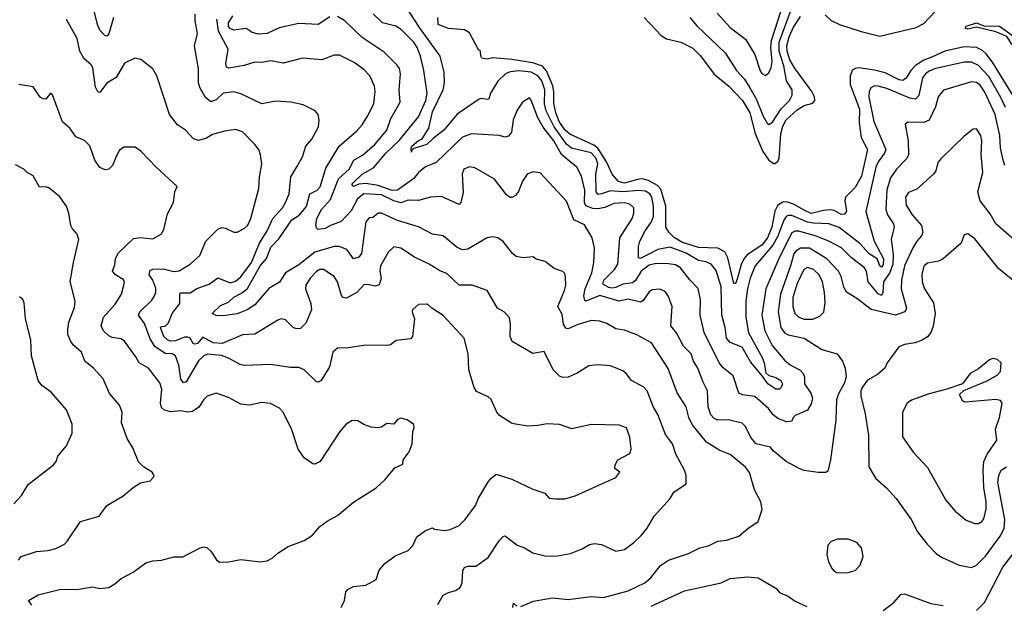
# Model space of a CAD drawing. Extents: x 1245432 to 1420865, y 606325 to 671314.
# Tile 87 of 256: x 1296719 to 1302312, y 641604 to 644923. Entities that reach past the tile are written whole.
import ezdxf

# ---------------------------------------------------------------- set-up
doc = ezdxf.new("R2010")
doc.units = 0

msp = doc.modelspace()

# ---------------------------------------------------------------- linework, layer by layer
at = {"layer": '0CON20XD'}
for points in [[(1301228.4, 643768.4), (1301195, 643774.2), (1301105, 643811.2), (1301085, 643811.4), (1301072.9, 643805), (1301059.5, 643785), (1301026.5, 643693.5), (1300998, 643642), (1300897.5, 643525), (1300869.1, 643455), (1300853.3, 643395), (1300844.8, 643324.8), (1300843.8, 643235), (1300859.6, 643145), (1300936.5, 643005), (1300948.3, 642975), (1300958.3, 642918.3), (1300975, 642902.9), (1301015, 642891.5), (1301042.2, 642875), (1301051.5, 642855), (1301045, 642834.4), (1301035, 642824.6), (1301015, 642826.1), (1300968.2, 642855), (1300939.6, 642899.6), (1300871.4, 642981.4), (1300823.7, 643063.7), (1300755, 643089.8), (1300734.8, 643114.8), (1300727, 643175), (1300707.6, 643245), (1300704.1, 643405.9), (1300675, 643498.6), (1300646.7, 643535), (1300617.7, 643547.7), (1300575, 643555.8), (1300505, 643597), (1300415, 643632.3), (1300345, 643618), (1300245, 643567.3), (1300235, 643571.2), (1300235.2, 643635), (1300241.6, 643665), (1300272, 643725), (1300308, 643775), (1300320, 643805), (1300320, 643865), (1300309.5, 643915), (1300298, 643935), (1300275, 643948.6), (1300235, 643952.3), (1300145, 643945.1), (1300075, 643951.6), (1300024.9, 643935.1), (1300005, 643930.6), (1299994, 643945), (1299991.9, 644045), (1300003.8, 644105), (1299993.9, 644135), (1299965, 644167.3), (1299852.9, 644192.9), (1299825, 644216), (1299754.6, 644315), (1299710.2, 644405), (1299701.1, 644445), (1299702.4, 644525), (1299685.9, 644575), (1299663.3, 644605), (1299624.5, 644625), (1299555, 644633.4), (1299505, 644626.8), (1299478.2, 644615), (1299435, 644573.3), (1299394.5, 644505), (1299385, 644472.5), (1299375, 644468.9), (1299345, 644475.3), (1299329.1, 644470.9), (1299205, 644387.3), (1299128.3, 644295), (1299069.4, 644250.6), (1299031.8, 644215), (1298958.9, 644191.1), (1298947.5, 644182.5), (1298945, 644170), (1298943.5, 644195), (1298947.5, 644205), (1298983.8, 644236.2), (1299005, 644246.6), (1299043.5, 644306.5), (1299065, 644400.5), (1299125.6, 644525), (1299133, 644565), (1299129.5, 644625), (1299107.3, 644715), (1298989.5, 644879.5), (1298887.9, 645037.9)], [(1300680.4, 644960.4), (1300755, 644878.5), (1300842.9, 644812.9), (1300894.7, 644724.7), (1300925, 644632.2), (1300935, 644616.7), (1300955, 644606.9), (1300975, 644621.4), (1300988.2, 644651.8), (1300993.9, 644686.1), (1300986.7, 644765), (1300990.7, 644805), (1301063.1, 645035)], [(1301295, 644950), (1301328.7, 644918.7), (1301375.9, 644895.9), (1301500, 644855), (1301605, 644830), (1301812.1, 644877.9), (1301855, 644901.2), (1301949.1, 645000.9)], [(1297252.7, 644935), (1297225, 644842.5), (1297215, 644830), (1297205, 644831.1), (1297175, 644863.1), (1297161.1, 644895), (1297143.5, 644965)], [(1298814.6, 643605.4), (1298768.1, 643525), (1298764.7, 643495), (1298772.7, 643455), (1298761.7, 643418.3), (1298739.2, 643410.8), (1298695, 643419.2), (1298675, 643417.2), (1298635, 643374.4), (1298575, 643341.1), (1298556, 643345), (1298547.3, 643357.3), (1298524.7, 643434.7), (1298505, 643465.6), (1298445, 643504.5), (1298425, 643504.6), (1298405, 643492.9), (1298369.2, 643455), (1298345.5, 643415), (1298342.7, 643395), (1298372.1, 643312.1), (1298376.9, 643275), (1298345, 643200), (1298315, 643170), (1298295, 643167.1), (1298275, 643174.4), (1298228.9, 643218.9), (1298205, 643224.4), (1298185, 643217.5), (1298055, 643137.3), (1297985, 643134.6), (1297868.6, 643085), (1297818, 643088), (1297759.7, 643120.3), (1297728.6, 643085), (1297715, 643080.6), (1297705, 643085.3), (1297687.4, 643115), (1297675, 643121.1), (1297655, 643119.8), (1297605, 643100), (1297575, 643098.5), (1297559.1, 643105), (1297538.9, 643125), (1297519.2, 643175), (1297525, 643182), (1297545, 643182.5), (1297565, 643201.1), (1297584.7, 643255.3), (1297628.9, 643311.1), (1297629.5, 643365), (1297635, 643372.7), (1297688.3, 643371.7), (1297725, 643397.1), (1297795, 643420.8), (1297845, 643457.3), (1297915, 643428.8), (1297945, 643437.6), (1297975, 643463.5), (1298035.4, 643545), (1298081.1, 643655), (1298124.7, 643725), (1298156.9, 643795), (1298211.5, 643855), (1298230, 643885), (1298250, 643935), (1298259.3, 644030.7), (1298293.2, 644086.8), (1298325, 644143.8), (1298344.4, 644205), (1298379.4, 644245), (1298415.8, 644315), (1298421.2, 644355), (1298413.8, 644385), (1298396.7, 644405), (1298328.7, 644438.7), (1298260, 644455), (1298175, 644460.8), (1298095, 644445.6), (1297975, 644502.2), (1297935, 644512.7), (1297875, 644505.6), (1297835, 644467.8), (1297805, 644456.9), (1297775, 644480.6), (1297744.5, 644535), (1297735.4, 644565), (1297734.6, 644644.6), (1297712.2, 644775), (1297728.9, 644845), (1297716.4, 644916.4), (1297716.5, 644955)], [(1298481.7, 644938.3), (1298415, 644896.2), (1298305, 644902.1), (1298194, 644876), (1298125, 644844.6), (1298075, 644841.5), (1298040.2, 644850.2), (1298005, 644873.3), (1297935, 644864.1), (1297915, 644873.1), (1297905.2, 644885), (1297906.1, 644905), (1297929.1, 644945)], [(1300125, 643325.2), (1300015, 643356.5), (1299935, 643325.4), (1299928.8, 643328.8), (1299924, 643355), (1299930.8, 643395), (1299969, 643485), (1299981.4, 643545), (1299985.3, 643625), (1299971.2, 643685), (1299927.9, 643757.9), (1299866.7, 643786.7), (1299825, 643892), (1299675, 644054), (1299635, 644060), (1299601.2, 644045), (1299575, 644006.7), (1299553.2, 643946.8), (1299535.6, 643924.4), (1299515, 643914.2), (1299505, 643914.3), (1299485, 643929.2), (1299417, 644017), (1299305, 644081.5), (1299275, 644086.7), (1299242.5, 644075), (1299232.6, 644047.4), (1299235, 644013.3), (1299237.6, 643942.4), (1299225.6, 643884.4), (1299215.8, 643874.2), (1299115, 643918.8), (1299052.5, 643915), (1298985, 643896.9), (1298925, 643897.5), (1298885, 643883.8), (1298845, 643895.3), (1298775, 643929.4), (1298675, 643933.5), (1298637.7, 643905), (1298602.2, 643837.8), (1298545, 643777.8), (1298485, 643755.4), (1298453.5, 643736.5), (1298415, 643731.6), (1298405, 643740.3), (1298400.9, 643755), (1298407.6, 643795), (1298433.3, 643845), (1298485, 643902.4), (1298529.8, 644020.2), (1298590.4, 644075), (1298616.4, 644125), (1298666.9, 644153.1), (1298735.8, 644214.2), (1298804.6, 644295), (1298827.8, 644362.2), (1298879.6, 644455), (1298875.4, 644525), (1298882.9, 644615), (1298877.5, 644645), (1298864, 644664), (1298789, 644739), (1298665, 644822.1), (1298566.5, 644916.5), (1298525, 644940.9)], [(1302314.7, 644095), (1302303.2, 644133.2), (1302290.9, 644195), (1302287.3, 644265), (1302261.1, 644385), (1302200.8, 644510.8), (1302175, 644550.4), (1302155, 644566.7), (1302125, 644569.6), (1301967.6, 644522.4), (1301935.6, 644485), (1301922.1, 644427.9), (1301885, 644352.2), (1301855, 644339.1), (1301765, 644341.2), (1301750, 644330), (1301766.2, 644235), (1301768.2, 644155), (1301756.7, 644133.3), (1301700, 644075), (1301665.4, 644025), (1301645, 643957.5), (1301639.2, 643845), (1301648.8, 643815), (1301683.6, 643763.6), (1301686.6, 643745), (1301678.1, 643715), (1301670.3, 643675), (1301680.3, 643590.3), (1301678.3, 643535), (1301661.8, 643488.2), (1301625.2, 643434.8), (1301621.9, 643375), (1301615, 643358), (1301595, 643367.2), (1301538.6, 643435), (1301529.7, 643495), (1301518.8, 643515), (1301442.5, 643572.5), (1301387.5, 643627.5), (1301316.2, 643666.2), (1301243.4, 643693.4), (1301145, 643722), (1301125, 643722.7), (1301105, 643713.5), (1301035.6, 643575), (1300957.1, 643395), (1300935.3, 643245), (1300952.7, 643157.3), (1300993.6, 643073.6), (1301065, 642988.5), (1301095, 642962.7), (1301152.4, 642932.4), (1301170, 642915), (1301176.4, 642895), (1301176.7, 642855), (1301213.2, 642803.2), (1301222.7, 642775), (1301215, 642742), (1301195, 642705.7), (1301123.3, 642676.7), (1301112.2, 642665), (1301105, 642642.9), (1301075, 642639.6), (1301025, 642659.6), (1300999.5, 642679.5), (1300972.5, 642715), (1300895, 642783.1), (1300825, 642792.5), (1300805, 642802), (1300771.5, 642901.5), (1300715, 642946.5), (1300692.2, 642975), (1300607.8, 643147.8), (1300584.6, 643245), (1300586.7, 643335), (1300572.3, 643397.7), (1300525, 643445.5), (1300472.1, 643515), (1300445, 643531.6), (1300405, 643537.2), (1300335, 643539.2), (1300295, 643530), (1300248.9, 643495), (1300218.2, 643441.8), (1300200.9, 643429.1), (1300145, 643422.3), (1300105, 643401.9), (1300085, 643398.4), (1300065, 643402.8), (1300032, 643422), (1300036.7, 643445), (1300098.8, 643505), (1300117.1, 643535), (1300128.7, 643685), (1300198.8, 643795), (1300208.2, 643825), (1300207.5, 643855), (1300185.8, 643875), (1300155, 643882.5), (1300095, 643879.3), (1300044, 643856), (1300005, 643848.4), (1299975, 643851.3), (1299935.2, 643865.2), (1299927.8, 643885), (1299929.6, 643955), (1299911.2, 644035), (1299884.6, 644085), (1299845, 644118.6), (1299797.5, 644157.5), (1299754, 644235), (1299692.9, 644312.9), (1299663.1, 644365), (1299625, 644466.7), (1299615, 644480), (1299575.8, 644454.2), (1299545, 644408.8), (1299522.7, 644355), (1299513.1, 644285), (1299495, 644261.4), (1299475, 644255.6), (1299444.6, 644264.6), (1299285.5, 644274.5), (1299235, 644256.7), (1299085, 644111.9), (1299025, 644086.7), (1298985, 644055.3), (1298958, 644022), (1298865, 643955.5), (1298835, 643952.8), (1298755, 643982.4), (1298685, 643992.8), (1298645, 643988.8), (1298615, 643976), (1298605.4, 643985), (1298610.8, 643995), (1298665, 644045.2), (1298729, 644081), (1298800, 644165), (1298875, 644237.9), (1298985, 644371.1), (1299025.6, 644465), (1299034.2, 644505), (1299014.7, 644635), (1298995.8, 644715), (1298976.5, 644765), (1298957.5, 644795), (1298888.2, 644865), (1298855, 644886.2), (1298780, 644905), (1298726.4, 644956.4)], [(1302365.8, 644485), (1302245, 644682.2), (1302209.1, 644729.1), (1302187.7, 644747.7), (1302155, 644764.3), (1302085, 644768.4), (1301974.4, 644745), (1301905, 644712.5), (1301855, 644693.8), (1301807.8, 644662.2), (1301780.7, 644635), (1301755, 644590), (1301735, 644578.6), (1301715, 644581.5), (1301635, 644621.7), (1301575, 644636.4), (1301485, 644648.9), (1301464.2, 644645.8), (1301448.9, 644635), (1301437.4, 644602.6), (1301437.5, 644555), (1301489, 644415), (1301487.2, 644337.2), (1301498.9, 644255), (1301534.2, 644185), (1301501.2, 644035), (1301465, 643969.7), (1301410.4, 643915), (1301407.2, 643895), (1301415.4, 643835), (1301405, 643819.1), (1301385, 643817.5), (1301345, 643838.8), (1301323, 643843), (1301285, 643840.2), (1301215, 643823), (1301179.5, 643839.5), (1301115, 643875.8), (1301075, 643888.2), (1301053.6, 643886.4), (1301025, 643870), (1301008.2, 643835), (1300992.4, 643745), (1300966.4, 643685), (1300935, 643643.4), (1300852.4, 643587.6), (1300832.3, 643565), (1300817.1, 643532.9), (1300795, 643450), (1300785, 643425.8), (1300775, 643425.8), (1300741.7, 643571.7), (1300725.2, 643605.2), (1300685, 643625.2), (1300575, 643628.7), (1300485, 643658), (1300438.9, 643685), (1300408.6, 643715), (1300390, 643745), (1300390.2, 643865), (1300361.3, 643961.3), (1300341.6, 643981.6), (1300290.2, 644010.2), (1300255, 644019.3), (1300228.1, 644015), (1300155, 643995.7), (1300121.1, 644005), (1300083.8, 644045), (1300053, 644115), (1300003.3, 644193.3), (1299979.7, 644209.7), (1299845, 644272.2), (1299815, 644297.4), (1299783.8, 644345), (1299765, 644393.3), (1299752.5, 644447.5), (1299753.8, 644515), (1299747.5, 644547.5), (1299712.1, 644632.1), (1299688.4, 644658.4), (1299635, 644678.8), (1299515, 644697.1), (1299405, 644705.8), (1299375, 644699.4), (1299344.4, 644704.4), (1299338, 644715), (1299336.7, 644745), (1299325, 644752.5), (1299275, 644848.8), (1299245, 644865.6), (1299155, 644873.5), (1299096.7, 644895), (1299093.8, 644935)], [(1300265.7, 644935), (1300363.9, 644833.9), (1300393.4, 644813.4), (1300475, 644795.3), (1300542.1, 644762.1), (1300587.2, 644717.2), (1300664.2, 644614.2), (1300747.1, 644545), (1300825, 644463.7), (1300866.7, 644395), (1300897.3, 644277.3), (1300941.2, 644175), (1300975, 644125.5), (1301005, 644104.5), (1301025, 644118.1), (1301032.8, 644137.2), (1301042.6, 644275), (1301055, 644318.5), (1301073.4, 644355), (1301135, 644411.9), (1301175, 644434.8), (1301225, 644449.6), (1301236, 644464), (1301233.5, 644485), (1301218.1, 644515), (1301119.5, 644649.5), (1301094.5, 644695), (1301079.5, 644745), (1301077.2, 644775), (1301090.1, 644825), (1301115, 644880.3), (1301155, 644941.8)], [(1300525.8, 644935.8), (1300565, 644887.5), (1300727.5, 644735), (1300791.8, 644635), (1300836, 644585), (1300866.7, 644536.7), (1300902.7, 644472.7), (1300942, 644375), (1300965, 644334.5), (1300975, 644328.2), (1300995, 644340.4), (1301044.1, 644415.9), (1301092.5, 644465), (1301107.4, 644495), (1301107.8, 644525), (1301074.8, 644575), (1301060.1, 644660.1), (1301033.5, 644745), (1301033, 644795), (1301104.3, 644985)], [(1298545.8, 641585), (1298564.2, 641625), (1298571.4, 641675), (1298585, 641690.8), (1298615, 641704.4), (1298685, 641712.9), (1298745, 641743.8), (1298761.7, 641798.3), (1298793.8, 641835), (1298851.8, 641878.2), (1298925, 641910), (1298952.1, 641937.9), (1298975, 641986.7), (1299025, 642023.3), (1299065, 642037.5), (1299075, 642030), (1299135, 642022.5), (1299165, 642028.1), (1299215, 642050.6), (1299250.6, 642085), (1299309.2, 642165), (1299325, 642206.7), (1299378.6, 642295), (1299395, 642318), (1299425, 642342.5), (1299515, 642313.8), (1299635, 642257.5), (1299702.5, 642235), (1299726.2, 642206.2), (1299765, 642201.9), (1299815, 642203.1), (1299875, 642220), (1300105, 642323.3), (1300127.5, 642355), (1300100, 642375), (1300102.5, 642395), (1300116.4, 642423.6), (1300185, 642460), (1300192.5, 642485), (1300185, 642552.5), (1300165.4, 642605.4), (1300125, 642620), (1299965, 642624), (1299855, 642600), (1299785, 642623.8), (1299715, 642628.8), (1299661.7, 642618.3), (1299605, 642616), (1299536.4, 642626.4), (1299512.3, 642632.3), (1299445, 642676.7), (1299428.8, 642695), (1299397, 642767), (1299380.9, 642780.9), (1299315, 642812.9), (1299300.6, 642835), (1299270.5, 642935), (1299266.2, 643025), (1299244.5, 643114.5), (1299125, 643243.5), (1299060, 643285), (1299035, 643308), (1298985, 643305.8), (1298950, 643275), (1298948, 643265), (1298962, 643225), (1298950, 643125), (1298938.3, 643111.7), (1298857.7, 643102.3), (1298825, 643076.7), (1298807.3, 643072.7), (1298685, 643075.8), (1298585, 643059.2), (1298525, 643057.5), (1298497.1, 643035), (1298489.6, 643000.4), (1298478.3, 642951.7), (1298430.8, 642875), (1298415, 642864.2), (1298405, 642867.5), (1298335, 642934.5), (1298305, 642947.5), (1298257.5, 642947.5), (1298144.4, 642964.4), (1297995, 642959.6), (1297972, 642965), (1297905, 643002), (1297865, 643016.8), (1297785.8, 643024.2), (1297765, 643014.6), (1297735, 642985.4), (1297665, 642866.5), (1297650.5, 642860.5), (1297635, 642882.5), (1297622.3, 642962.3), (1297605.2, 643015.2), (1297586.1, 643026.1), (1297545, 643027.4), (1297487.3, 643067.3), (1297460.6, 643110.6), (1297427.8, 643197.8), (1297393.5, 643245), (1297400.9, 643265), (1297469.2, 643330.8), (1297485, 643354.3), (1297492.5, 643375), (1297492.2, 643397.8), (1297476, 643445), (1297454.1, 643474.1), (1297460.1, 643499.9), (1297475, 643507.1), (1297535, 643509.3), (1297595, 643493.9), (1297625, 643497.9), (1297687.1, 643535), (1297742.5, 643585), (1297776.2, 643665), (1297845, 643733.8), (1297865, 643743.3), (1297888.8, 643738.8), (1297935, 643716.2), (1297955, 643716.2), (1297995, 643737.1), (1298015, 643757.1), (1298032.3, 643795), (1298077.9, 643965), (1298081.7, 644028.3), (1298095.6, 644105), (1298086.2, 644156.2), (1298076.9, 644185), (1298055.6, 644215), (1297985, 644285.6), (1297945, 644300), (1297885, 644290), (1297815, 644271.1), (1297779.8, 644250.2), (1297735, 644236.4), (1297706, 644246), (1297662, 644295), (1297615, 644326), (1297570.6, 644385), (1297497.5, 644605), (1297475, 644643.3), (1297406.8, 644696.8), (1297374.1, 644704.1), (1297315, 644675.7), (1297267.9, 644595), (1297215, 644562.5), (1297175, 644510), (1297162.6, 644512.6), (1297149.5, 644539.5), (1297135, 644648.8), (1297125, 644665.8), (1297085, 644701.4), (1297061.8, 644745), (1297045.4, 644815.4), (1296984.7, 644924.7)], [(1299565, 641590.6), (1299638, 641622), (1299745, 641641.1), (1299835, 641631.8), (1299965, 641649.1), (1300035, 641642.2), (1300175, 641680.6), (1300270, 641725), (1300305.3, 641754.7), (1300360, 641825), (1300404, 641855), (1300517.4, 641892.6), (1300582.5, 641925), (1300635, 641938), (1300685, 641962), (1300735, 641968.8), (1300805, 641991.2), (1300855, 642033.8), (1300915, 642073.3), (1300937.3, 642142.7), (1300929.2, 642185), (1300893.8, 642253.8), (1300865, 642352), (1300842.7, 642382.7), (1300755.3, 642455.3), (1300696.2, 642476.2), (1300620, 642525), (1300540, 642625), (1300519.6, 642665), (1300504.6, 642724.6), (1300453.5, 642805), (1300403.4, 642943.4), (1300307.7, 643087.7), (1300225, 643133.5), (1300155, 643159.5), (1300105, 643167.3), (1300055, 643198.9), (1300015, 643211.5), (1299965, 643214.5), (1299885, 643190.4), (1299835, 643167.5), (1299821.8, 643171.8), (1299808.6, 643195), (1299799.8, 643249.8), (1299775.5, 643295), (1299813.3, 643385), (1299821.1, 643415), (1299820.5, 643460.5), (1299815, 643482.5), (1299805, 643493.8), (1299755, 643511.2), (1299705, 643549.2), (1299653.6, 643563.6), (1299636, 643576), (1299579.4, 643570.6), (1299539.4, 643579.4), (1299518.2, 643595), (1299465, 643664.3), (1299435.4, 643685.4), (1299405, 643690.6), (1299375, 643684.4), (1299265, 643620), (1299235, 643615.4), (1299205, 643630.4), (1299125, 643696.4), (1299065, 643704.6), (1298985, 643746.7), (1298865, 643782.3), (1298775, 643824), (1298755, 643824), (1298725, 643800.6), (1298705, 643797.5), (1298685.6, 643775), (1298660, 643595), (1298646, 643574), (1298615, 643565.6), (1298578.2, 643618.2), (1298534.7, 643635.3), (1298505, 643634.7), (1298395, 643602.7), (1298305, 643531.8), (1298229.6, 643485), (1298195, 643432.5), (1298135, 643397.5), (1298055, 643304.2), (1298012, 643275), (1297955, 643252.1), (1297877.7, 643242.3), (1297835, 643244.1), (1297813.3, 643255), (1297859.1, 643300.9), (1297905, 643319.1), (1297935, 643348.4), (1297979.7, 643370.3), (1298012.5, 643397.5), (1298085, 643526.4), (1298122, 643568), (1298145, 643631.1), (1298192.1, 643677.9), (1298265, 643785.9), (1298306.2, 643813.8), (1298348.3, 643861.7), (1298367.9, 643935), (1298408.1, 643955), (1298425.2, 643974.8), (1298459.1, 644080.9), (1298534.3, 644205.7), (1298635, 644291.1), (1298664.7, 644325.3), (1298695, 644374.3), (1298730, 644445), (1298738.5, 644515), (1298734.5, 644545), (1298707.3, 644605), (1298675, 644639.4), (1298619.1, 644679.1), (1298535, 644720.6), (1298505, 644720.6), (1298435, 644695.6), (1298325, 644704.4), (1298215, 644675.5), (1298145, 644688.5), (1298095, 644680), (1298055, 644682.3), (1297995, 644663.1), (1297908, 644648), (1297893.2, 644653.2), (1297890.7, 644675), (1297903.1, 644755), (1297848.5, 644858.5), (1297839, 644925)], [(1302405, 644745.4), (1302390.7, 644750.7), (1302355, 644783.1), (1302327.3, 644827.3), (1302265, 644853.8), (1302155, 644880), (1302105, 644869.3), (1302090.6, 644875), (1302095, 644885.3), (1302155, 644905.7), (1302195, 644888.9), (1302285, 644885.2), (1302365, 644830.3), (1302382.6, 644802.6), (1302427.1, 644765), (1302431.9, 644755), (1302425, 644750), (1302405, 644745.4)], [(1302318.3, 644425), (1302291.9, 644481.9), (1302225, 644600.2), (1302165, 644663), (1302125, 644681.6), (1302085, 644681.6), (1301915, 644643), (1301885, 644629.8), (1301864.1, 644615), (1301847.4, 644592.6), (1301826.8, 644493.2), (1301807.5, 644472.5), (1301775, 644478.1), (1301645, 644531.4), (1301596.2, 644545), (1301575, 644547.3), (1301553.3, 644536.8), (1301544.2, 644515.7), (1301542.9, 644485), (1301572, 644345), (1301638.9, 644185), (1301632.2, 644165), (1301595, 644116.5), (1301582.3, 644085), (1301525.3, 643834.7), (1301573.2, 643665), (1301625.8, 643565), (1301625, 643533.3), (1301615, 643518.8), (1301605.6, 643525), (1301590.8, 643565), (1301544.1, 643594.1), (1301492.2, 643652.2), (1301375, 643743.8), (1301315, 643763.8), (1301228.4, 643768.4)], [(1297263, 644137), (1297245.6, 644094.4), (1297226.1, 644073.9), (1297205, 644071.2), (1297175, 644083.8), (1297145.8, 644125.8), (1297117.4, 644207.4), (1297087.2, 644237.2), (1297038.7, 644258.7), (1297005.5, 644305.5), (1296962.8, 644342.8), (1296905, 644496.7), (1296895, 644506.7), (1296867.9, 644472.1), (1296852.7, 644472.7), (1296835, 644483.3), (1296795, 644540.8), (1296715, 644555.6)], [(1302380.9, 643660.9), (1302264.2, 643764.2), (1302231.5, 643821.5), (1302175.4, 643895), (1302161.5, 643945), (1302190.4, 644055), (1302180.8, 644155), (1302185.4, 644235.4), (1302179.2, 644265), (1302155, 644303.3), (1302135, 644301.2), (1302085, 644262.5), (1301953.1, 644135), (1301935, 644111.2), (1301922.9, 644065), (1301910, 644045), (1301815, 643961.5), (1301768.9, 643941.1), (1301750.9, 643915), (1301755, 643870), (1301789.6, 643815), (1301842.5, 643755), (1301849.6, 643715), (1301842.5, 643695), (1301814.5, 643665), (1301792.1, 643627.9), (1301746, 643525), (1301728.6, 643445), (1301725.9, 643395), (1301756.9, 643285), (1301746.6, 643263.4), (1301695, 643245.5), (1301555, 643277.9), (1301475, 643339.6), (1301415.3, 643375.3), (1301400, 643405), (1301385.4, 643465), (1301369.6, 643495), (1301304.5, 643564.5), (1301205, 643625.7), (1301154.8, 643625.2), (1301129, 643611), (1301116.1, 643593.9), (1301097.9, 643525), (1301041.6, 643365), (1301027.7, 643265), (1301043.3, 643175), (1301063.8, 643145), (1301083.6, 643133.6), (1301174.7, 643114.7), (1301275, 643050), (1301362, 643025), (1301393.3, 642985), (1301408.1, 642945), (1301413.3, 642895), (1301405, 642861.2), (1301370.9, 642799.1), (1301359.6, 642765), (1301355, 642650), (1301325.5, 642424.5), (1301309.7, 642360.3), (1301297.7, 642352.3), (1301255, 642351.4), (1301175, 642363.1), (1301146.2, 642375), (1301074, 642415), (1301000, 642475), (1300985, 642496), (1300902.5, 642515), (1300871.8, 642551.8), (1300842.5, 642612.5), (1300822.5, 642632.5), (1300745, 642652.1), (1300685, 642650), (1300665, 642659.5), (1300645, 642679.4), (1300630.4, 642725), (1300626.9, 642815), (1300600.8, 642865), (1300571.2, 642945), (1300547.3, 642985), (1300533.8, 643025), (1300489.7, 643069.7), (1300450.9, 643145), (1300417.1, 643185), (1300425.4, 643295.4), (1300405, 643352), (1300385, 643380), (1300355, 643393.3), (1300311.5, 643388.5), (1300295, 643377.5), (1300261, 643329), (1300245, 643319.3), (1300175, 643336.7), (1300125, 643325.2)], [(1296788.8, 641598.8), (1296770, 641625), (1296825, 641658.2), (1296945, 641688.2), (1297055, 641689.6), (1297135, 641703.3), (1297175, 641694.4), (1297225, 641700), (1297260.6, 641719.4), (1297295, 641750), (1297364.5, 641785.5), (1297435, 641839.2), (1297475, 641850), (1297525, 641854.2), (1297595, 641873.8), (1297645, 641874.2), (1297745, 641923.8), (1297765, 641930), (1297785, 641923.8), (1297805.6, 641905.6), (1297837.3, 641857.3), (1297855, 641844), (1297905, 641844.2), (1297975, 641858.1), (1298085, 641845.8), (1298125, 641850.8), (1298153.8, 641865), (1298185, 641894), (1298245, 641931.2), (1298334.3, 641965.7), (1298383.2, 641996.8), (1298424.3, 642045.7), (1298465, 642076.2), (1298525, 642108.8), (1298615, 642183.8), (1298744.3, 642265.7), (1298795, 642313.3), (1298850.7, 642379.3), (1298895, 642400), (1298897.5, 642425), (1298930.7, 642469.3), (1298948.8, 642515), (1298953.3, 642585), (1298960, 642605), (1298957.5, 642625), (1298920.7, 642650.7), (1298885, 642660), (1298865, 642652.5), (1298843.6, 642626.4), (1298805, 642631.2), (1298775, 642610), (1298755, 642606.7), (1298715, 642610), (1298674.1, 642624.1), (1298640, 642645), (1298607, 642647), (1298572.5, 642625), (1298537.5, 642585), (1298425.7, 642414.3), (1298395, 642400), (1298385, 642401.2), (1298335, 642436.2), (1298302, 642485), (1298265.7, 642595), (1298215.7, 642695), (1298195, 642717.1), (1298143.2, 642743.2), (1298095, 642750), (1298025, 642734.3), (1297975, 642740), (1297905, 642778.9), (1297835, 642802), (1297785, 642786), (1297765, 642766.2), (1297737.5, 642722.5), (1297701.5, 642698.5), (1297675, 642695.6), (1297635, 642701.5), (1297575, 642696.2), (1297537.3, 642707.3), (1297525, 642722), (1297518.5, 642745), (1297526.9, 642825), (1297515, 642862), (1297450, 642945), (1297398.8, 642975), (1297379.3, 643009.3), (1297315, 643098), (1297295, 643110.8), (1297245, 643119.4), (1297225, 643128.6), (1297195, 643156), (1297181.5, 643185), (1297195.6, 643235), (1297261.7, 643308.3), (1297296.9, 643365), (1297311.1, 643415), (1297314.3, 643435), (1297307.8, 643447.8), (1297263.8, 643475), (1297246.2, 643495), (1297259.2, 643530.8), (1297263.4, 643566.6), (1297280.4, 643599.6), (1297365, 643680.6), (1297404.4, 643685.6), (1297475, 643678.6), (1297522, 643705), (1297537.4, 643732.6), (1297559.1, 643820.9), (1297592, 643885), (1297600, 643945), (1297613.8, 643975), (1297493.8, 644085), (1297407, 644177), (1297375, 644198.8), (1297311.7, 644198.3), (1297285, 644180), (1297263, 644137)], [(1296712.5, 641855), (1296728, 641875), (1296815, 641903.6), (1296881.3, 641908.7), (1296925, 641920), (1296973.3, 641945), (1296991.2, 641965), (1297065, 642073.8), (1297170, 642105), (1297214.4, 642165.6), (1297305, 642217.5), (1297363.2, 642266.8), (1297405, 642293.3), (1297460, 642305), (1297480, 642325), (1297482.5, 642335), (1297472.5, 642355), (1297423.3, 642385), (1297395, 642413.3), (1297361.9, 642491.9), (1297329.2, 642545), (1297298, 642635), (1297302, 642695), (1297286.9, 642735), (1297229.8, 642799.8), (1297193.3, 642883.3), (1297137.8, 642945), (1297090, 642985), (1297070.6, 643035), (1297024.4, 643075), (1297010.5, 643095), (1296992.7, 643135), (1296991.8, 643165), (1296999.1, 643205), (1297030.7, 643289.3), (1297034.6, 643325), (1297006.8, 643436.8), (1297024.5, 643545), (1297055.7, 643675.7), (1297046.2, 643705), (1297018.8, 643735), (1297008.8, 643755), (1296998.6, 643825), (1296984.3, 643864.3), (1296945, 643920), (1296885, 643968), (1296865, 643974), (1296832.1, 643972.1), (1296795, 644036.2), (1296762.5, 644055), (1296743.3, 644075), (1296695, 644098)], [(1302382.5, 643425), (1302280.1, 643510.1), (1302145, 643678.6), (1302105, 643707.1), (1302085, 643701.2), (1302067.5, 643655), (1301965, 643564.5), (1301938.9, 643551.1), (1301875, 643540), (1301855, 643523.8), (1301843.4, 643476.6), (1301846, 643435), (1301858.5, 643395), (1301910, 643315), (1301918.6, 643255), (1301907.4, 643182.6), (1301895, 643146.7), (1301875, 643122), (1301845.6, 643104.4), (1301805, 643088.8), (1301745, 643079.2), (1301713.3, 643065), (1301646.7, 642975), (1301633.8, 642945), (1301592.3, 642907.7), (1301535, 642876.8), (1301505.4, 642835.4), (1301497.7, 642815), (1301497.2, 642787.2), (1301522.7, 642685), (1301540, 642565), (1301541.9, 642385), (1301580.6, 642320.6), (1301642.9, 642265), (1301697.5, 642205), (1301784, 642085), (1301819.2, 642015), (1301874.7, 641944.7), (1301925, 641892.5), (1301955, 641871.4), (1302055, 641825.6), (1302125, 641813.3)], [(1299095, 641602.5), (1299125.6, 641655), (1299155, 641671.5), (1299195, 641682.2), (1299220.5, 641699.5), (1299233.3, 641725), (1299237.1, 641795), (1299245, 641812), (1299265, 641820.5), (1299309.6, 641820.4), (1299379.9, 641870.1), (1299443.1, 641965), (1299465, 641988), (1299475, 641992), (1299485, 641987.5), (1299545, 641940), (1299587.5, 641925), (1299635, 641896.2), (1299705, 641878.8), (1299765, 641877.1), (1299847.3, 641892.7), (1299915, 641919.4), (1299956.5, 641943.5), (1299985, 641950), (1300025, 641943.1), (1300105, 641905.7), (1300155, 641915.6), (1300208.6, 641955), (1300250, 641995), (1300284.1, 642035.9), (1300324, 642105), (1300414, 642205), (1300435, 642240), (1300505, 642287.5), (1300505.6, 642335), (1300496.4, 642365), (1300447, 642457), (1300427.9, 642515), (1300388.3, 642568.3), (1300345, 642681.2), (1300317.5, 642727.5), (1300284.2, 642815), (1300265, 642837.1), (1300193.8, 642875), (1300163.8, 642915), (1300145, 642930), (1300075, 642958.1), (1300005, 642963.3), (1299952.4, 642957.6), (1299885, 642915.7), (1299835, 642894.2), (1299805, 642891.4), (1299785, 642898.9), (1299750.5, 642935), (1299698.3, 643038.3), (1299635, 643027.5), (1299516.2, 643095), (1299504.4, 643125), (1299507.8, 643195), (1299500.6, 643230.6), (1299473, 643263), (1299433.8, 643285), (1299375, 643385.8), (1299290, 643415), (1299215, 643415.4), (1299145, 643482.2), (1299105, 643497.3), (1299045, 643535.5), (1298962, 643575), (1298885, 643625.5), (1298845, 643633.1), (1298814.6, 643605.4)], [(1301175, 643221.8), (1301225, 643223.3), (1301265, 643238.8), (1301286.9, 643263.1), (1301294.2, 643315), (1301291.1, 643375), (1301280, 643435), (1301260.3, 643475), (1301227.8, 643505), (1301194.1, 643515.9), (1301174.4, 643505.6), (1301135.2, 643425), (1301111.5, 643345), (1301111.7, 643295), (1301122.3, 643255), (1301145, 643234.6), (1301175, 643221.8)], [(1296686.4, 642173.6), (1296728.9, 642221.1), (1296766.7, 642285), (1296911.2, 642395), (1296926.7, 642415), (1296936.2, 642445), (1296985, 642503.8), (1297017.1, 642575), (1297016.6, 642626.6), (1296985, 642708.8), (1296897.6, 642807.6), (1296845, 642846), (1296824.2, 642875), (1296786.9, 643015), (1296782.9, 643105), (1296752.5, 643225), (1296745.5, 643315.5), (1296736.7, 643335), (1296718.8, 643348.8)], [(1302165, 642062.5), (1302185, 642074.4), (1302195, 642090), (1302210, 642145), (1302209.8, 642185), (1302196.2, 642266.2), (1302191.6, 642365), (1302195.9, 642414.1), (1302214.4, 642455.6), (1302268.9, 642535), (1302262.7, 642597.3), (1302285.8, 642665), (1302300.8, 642745), (1302291.4, 642761.4), (1302265, 642766.2), (1302090.8, 642750.8), (1302075, 642760), (1302057.5, 642795), (1302081.7, 642818.3), (1302215, 642873.2), (1302271.4, 642905), (1302290, 642925), (1302294.1, 642974.1), (1302274.1, 642994.1), (1302245, 642998.8), (1302228.8, 642991.2), (1302165, 642940), (1302118.8, 642915), (1302075, 642856.2), (1301985.6, 642824.4), (1301885, 642799.4), (1301785, 642762.9), (1301761.2, 642745), (1301733.8, 642695), (1301734.4, 642555), (1301795.5, 642465.5), (1301875, 642380), (1301980.6, 642195), (1302032.2, 642132.2), (1302095, 642082.2), (1302145, 642063.3), (1302165, 642062.5)], [(1302125, 641813.3), (1302155, 641826.5), (1302205, 641877.5), (1302289, 641991), (1302312, 642035), (1302314.7, 642085), (1302275.3, 642295), (1302280.4, 642335), (1302295.3, 642364.7), (1302324.8, 642385.2)], [(1301363.2, 641783.2), (1301425, 641784.4), (1301465, 641795.7), (1301493.4, 641826.6), (1301510, 641875), (1301501.4, 641925), (1301475.3, 641955.3), (1301425, 641972.9), (1301365, 641974), (1301328.8, 641961.2), (1301309.5, 641940.5), (1301304.1, 641885.9), (1301314, 641845), (1301334, 641805), (1301345, 641791.2), (1301363.2, 641783.2)], [(1302155, 641568.6), (1302199.4, 641615), (1302303.3, 641815), (1302381.6, 641915)], [(1300307.1, 641592.9), (1300495, 641681.1), (1300704.5, 641725.5), (1300755, 641751.1), (1300855, 641760.5), (1300913.7, 641753.7), (1301013.8, 641695), (1301035, 641670.8), (1301085, 641650), (1301125, 641622.5), (1301191.2, 641591.2)], [(1301625, 641568.6), (1301683.8, 641615), (1301725, 641658.8), (1301745, 641664), (1301895, 641608.6), (1301965, 641596.9)], [(1299520, 641585), (1299525, 641610), (1299544, 641594)]]:
    msp.add_lwpolyline(points, dxfattribs=at)

doc.saveas('drawing.dxf')
